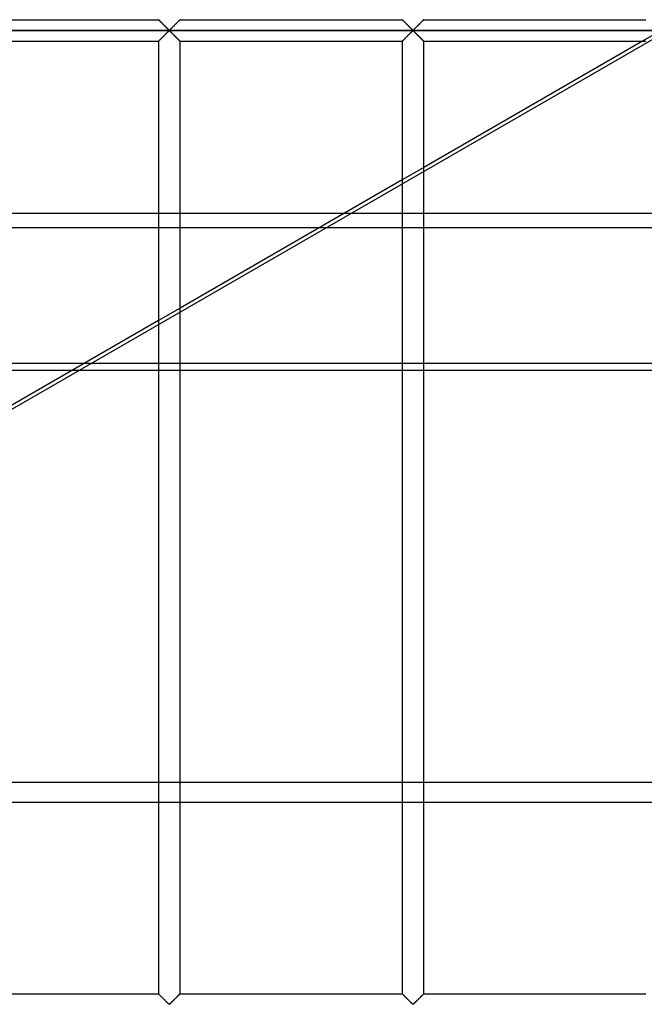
# Model space of a CAD drawing. Header units: millimetres. Extents: x -690 to 690, y -690 to 690.
# Tile 11 of 62: x -545 to -400, y -340 to -111. Entities that reach past the tile are written whole.
import ezdxf

# ---------------------------------------------------------------- set-up
doc = ezdxf.new("R2010")
doc.units = ezdxf.units.MM
doc.layers.add('MAIN-1', color=7, linetype='Continuous')
doc.layers.add('MAIN-2', color=7, linetype='Continuous')

msp = doc.modelspace()

# ---------------------------------------------------------------- linework, layer by layer
at = {"layer": 'MAIN-1'}
for p, q in [((-564.17, -110.83), (-512.5, -110.83)), ((-512.5, -110.84), (-512.5, -110.83)), ((-512.49, -110.84), (-512.5, -110.84)), ((-512.48, -110.85), (-512.49, -110.84)), ((-512.46, -110.87), (-512.48, -110.85)), ((-512.44, -110.89), (-512.46, -110.87)), ((-512.42, -110.91), (-512.44, -110.89)), ((-512.39, -110.94), (-512.42, -110.91)), ((-512.36, -110.98), (-512.39, -110.94)), ((-512.32, -111.01), (-512.36, -110.98)), ((-512.28, -111.05), (-512.32, -111.01)), ((-512.24, -111.1), (-512.28, -111.05)), ((-512.19, -111.14), (-512.24, -111.1)), ((-512.14, -111.19), (-512.19, -111.14)), ((-512.09, -111.25), (-512.14, -111.19)), ((-512.03, -111.3), (-512.09, -111.25)), ((-511.97, -111.36), (-512.03, -111.3)), ((-511.92, -111.42), (-511.97, -111.36)), ((-511.86, -111.48), (-511.92, -111.42)), ((-511.8, -111.54), (-511.86, -111.48)), ((-511.73, -111.6), (-511.8, -111.54)), ((-511.67, -111.66), (-511.73, -111.6)), ((-511.61, -111.73), (-511.67, -111.66)), ((-511.54, -111.79), (-511.61, -111.73)), ((-511.47, -111.86), (-511.54, -111.79)), ((-511.41, -111.92), (-511.47, -111.86)), ((-511.34, -111.99), (-511.41, -111.92)), ((-511.27, -112.06), (-511.34, -111.99)), ((-511.2, -112.13), (-511.27, -112.06)), ((-511.13, -112.2), (-511.2, -112.13)), ((-511.06, -112.27), (-511.13, -112.2)), ((-508.91, -112.24), (-509.03, -112.36)), ((-508.79, -112.12), (-508.91, -112.24)), ((-508.67, -112), (-508.79, -112.12)), ((-508.55, -111.88), (-508.67, -112)), ((-508.43, -111.77), (-508.55, -111.88)), ((-508.32, -111.65), (-508.43, -111.77)), ((-508.21, -111.55), (-508.32, -111.65)), ((-508.11, -111.44), (-508.21, -111.55)), ((-508.01, -111.34), (-508.11, -111.44)), ((-507.91, -111.24), (-508.01, -111.34)), ((-507.82, -111.15), (-507.91, -111.24)), ((-507.74, -111.07), (-507.82, -111.15)), ((-507.67, -111), (-507.74, -111.07)), ((-507.61, -110.94), (-507.67, -111)), ((-507.56, -110.89), (-507.61, -110.94)), ((-507.53, -110.86), (-507.56, -110.89)), ((-507.51, -110.84), (-507.53, -110.86)), ((-507.5, -110.83), (-507.51, -110.84)), ((-507.5, -110.83), (-455.83, -110.83)), ((-455.83, -110.84), (-455.83, -110.83)), ((-455.82, -110.84), (-455.83, -110.84)), ((-455.81, -110.85), (-455.82, -110.84)), ((-455.8, -110.87), (-455.81, -110.85)), ((-455.78, -110.89), (-455.8, -110.87)), ((-455.75, -110.91), (-455.78, -110.89)), ((-455.72, -110.94), (-455.75, -110.91)), ((-455.69, -110.98), (-455.72, -110.94)), ((-455.65, -111.01), (-455.69, -110.98)), ((-455.61, -111.05), (-455.65, -111.01)), ((-455.57, -111.1), (-455.61, -111.05)), ((-455.52, -111.14), (-455.57, -111.1)), ((-455.47, -111.19), (-455.52, -111.14)), ((-455.42, -111.25), (-455.47, -111.19)), ((-455.36, -111.3), (-455.42, -111.25)), ((-455.31, -111.36), (-455.36, -111.3)), ((-455.25, -111.42), (-455.31, -111.36)), ((-455.19, -111.48), (-455.25, -111.42)), ((-455.13, -111.54), (-455.19, -111.48)), ((-455.07, -111.6), (-455.13, -111.54)), ((-455, -111.66), (-455.07, -111.6)), ((-454.94, -111.73), (-455, -111.66)), ((-454.87, -111.79), (-454.94, -111.73)), ((-454.81, -111.86), (-454.87, -111.79)), ((-454.74, -111.92), (-454.81, -111.86)), ((-454.67, -111.99), (-454.74, -111.92)), ((-454.6, -112.06), (-454.67, -111.99)), ((-454.53, -112.13), (-454.6, -112.06)), ((-454.47, -112.2), (-454.53, -112.13)), ((-454.4, -112.27), (-454.47, -112.2)), ((-452.24, -112.24), (-452.36, -112.36)), ((-452.12, -112.12), (-452.24, -112.24)), ((-452, -112), (-452.12, -112.12)), ((-451.88, -111.88), (-452, -112)), ((-451.77, -111.77), (-451.88, -111.88)), ((-451.66, -111.65), (-451.77, -111.77)), ((-451.55, -111.55), (-451.66, -111.65)), ((-451.44, -111.44), (-451.55, -111.55)), ((-451.34, -111.34), (-451.44, -111.44)), ((-451.24, -111.24), (-451.34, -111.34)), ((-451.15, -111.15), (-451.24, -111.24)), ((-451.07, -111.07), (-451.15, -111.15)), ((-451, -111), (-451.07, -111.07)), ((-450.94, -110.94), (-451, -111)), ((-450.9, -110.89), (-450.94, -110.94)), ((-450.86, -110.86), (-450.9, -110.89)), ((-450.84, -110.84), (-450.86, -110.86)), ((-450.83, -110.83), (-450.84, -110.84)), ((-450.83, -110.83), (-399.17, -110.83)), ((680, -113.33), (-680, -113.33)), ((-511.33, -114.67), (-511.21, -114.55)), ((-511.21, -114.55), (-511.09, -114.43)), ((-511.09, -114.43), (-510.97, -114.31)), ((-510.99, -112.34), (-511.06, -112.27)), ((-510.93, -112.4), (-510.99, -112.34)), ((-510.97, -114.31), (-510.85, -114.19)), ((-510.86, -112.47), (-510.93, -112.4)), ((-510.79, -112.54), (-510.86, -112.47)), ((-510.85, -114.19), (-510.74, -114.07)), ((-510.73, -112.6), (-510.79, -112.54)), ((-510.74, -114.07), (-510.62, -113.96)), ((-510.66, -112.67), (-510.73, -112.6)), ((-510.59, -112.74), (-510.66, -112.67)), ((-510.62, -113.96), (-510.51, -113.85)), ((-510.53, -112.8), (-510.59, -112.74)), ((-510.47, -112.86), (-510.53, -112.8)), ((-510.51, -113.85), (-510.4, -113.74)), ((-510.41, -112.92), (-510.47, -112.86)), ((-510.35, -112.98), (-510.41, -112.92)), ((-510.4, -113.74), (-510.3, -113.64)), ((-510.29, -113.03), (-510.35, -112.98)), ((-510.3, -113.64), (-510.21, -113.55)), ((-510.23, -113.09), (-510.29, -113.03)), ((-510.18, -113.14), (-510.23, -113.09)), ((-510.21, -113.55), (-510.11, -113.47)), ((-510.13, -113.19), (-510.18, -113.14)), ((-510.07, -113.23), (-510.13, -113.19)), ((-510.11, -113.47), (-510, -113.4)), ((-510, -113.26), (-510.07, -113.23)), ((-509.89, -113.2), (-510, -113.26)), ((-510, -113.4), (-509.93, -113.44)), ((-509.93, -113.44), (-509.87, -113.48)), ((-509.79, -113.11), (-509.89, -113.2)), ((-509.87, -113.48), (-509.82, -113.53)), ((-509.82, -113.53), (-509.77, -113.58)), ((-509.7, -113.02), (-509.79, -113.11)), ((-509.77, -113.58), (-509.71, -113.63)), ((-509.71, -113.63), (-509.65, -113.69)), ((-509.6, -112.92), (-509.7, -113.02)), ((-509.65, -113.69), (-509.59, -113.75)), ((-509.49, -112.82), (-509.6, -112.92)), ((-509.59, -113.75), (-509.53, -113.81)), ((-509.53, -113.81), (-509.47, -113.87)), ((-509.38, -112.71), (-509.49, -112.82)), ((-509.47, -113.87), (-509.41, -113.93)), ((-509.41, -113.93), (-509.34, -114)), ((-509.26, -112.59), (-509.38, -112.71)), ((-509.34, -114), (-509.27, -114.06)), ((-509.27, -114.06), (-509.21, -114.13)), ((-509.15, -112.48), (-509.26, -112.59)), ((-509.21, -114.13), (-509.14, -114.19)), ((-509.03, -112.36), (-509.15, -112.48)), ((-509.14, -114.19), (-509.07, -114.26)), ((-509.07, -114.26), (-509.01, -114.33)), ((-509.01, -114.33), (-508.94, -114.4)), ((-508.94, -114.4), (-508.87, -114.47)), ((-508.87, -114.47), (-508.8, -114.54)), ((-508.8, -114.54), (-508.73, -114.61)), ((-454.66, -114.67), (-454.54, -114.55)), ((-454.54, -114.55), (-454.42, -114.43)), ((-454.42, -114.43), (-454.3, -114.31)), ((-454.33, -112.34), (-454.4, -112.27)), ((-454.26, -112.4), (-454.33, -112.34)), ((-454.3, -114.31), (-454.19, -114.19)), ((-454.19, -112.47), (-454.26, -112.4)), ((-454.12, -112.54), (-454.19, -112.47)), ((-454.19, -114.19), (-454.07, -114.07)), ((-454.06, -112.6), (-454.12, -112.54)), ((-454.07, -114.07), (-453.96, -113.96)), ((-453.99, -112.67), (-454.06, -112.6)), ((-453.93, -112.74), (-453.99, -112.67)), ((-453.96, -113.96), (-453.84, -113.85)), ((-453.86, -112.8), (-453.93, -112.74)), ((-453.8, -112.86), (-453.86, -112.8)), ((-453.84, -113.85), (-453.74, -113.74)), ((-453.74, -112.92), (-453.8, -112.86)), ((-453.68, -112.98), (-453.74, -112.92)), ((-453.74, -113.74), (-453.64, -113.64)), ((-453.62, -113.03), (-453.68, -112.98)), ((-453.64, -113.64), (-453.54, -113.55)), ((-453.57, -113.09), (-453.62, -113.03)), ((-453.51, -113.14), (-453.57, -113.09)), ((-453.54, -113.55), (-453.45, -113.47)), ((-453.46, -113.19), (-453.51, -113.14)), ((-453.41, -113.23), (-453.46, -113.19)), ((-453.45, -113.47), (-453.33, -113.4)), ((-453.33, -113.26), (-453.41, -113.23)), ((-453.22, -113.2), (-453.33, -113.26)), ((-453.33, -113.4), (-453.26, -113.44)), ((-453.26, -113.44), (-453.21, -113.48)), ((-453.13, -113.11), (-453.22, -113.2)), ((-453.21, -113.48), (-453.15, -113.53)), ((-453.15, -113.53), (-453.1, -113.58)), ((-453.03, -113.02), (-453.13, -113.11)), ((-453.1, -113.58), (-453.04, -113.63)), ((-453.04, -113.63), (-452.99, -113.69)), ((-452.93, -112.92), (-453.03, -113.02)), ((-452.99, -113.69), (-452.93, -113.75)), ((-452.82, -112.82), (-452.93, -112.92)), ((-452.93, -113.75), (-452.87, -113.81)), ((-452.87, -113.81), (-452.8, -113.87)), ((-452.71, -112.71), (-452.82, -112.82)), ((-452.8, -113.87), (-452.74, -113.93)), ((-452.74, -113.93), (-452.67, -114)), ((-452.6, -112.59), (-452.71, -112.71)), ((-452.67, -114), (-452.61, -114.06)), ((-452.61, -114.06), (-452.54, -114.13)), ((-452.48, -112.48), (-452.6, -112.59)), ((-452.54, -114.13), (-452.47, -114.19)), ((-452.36, -112.36), (-452.48, -112.48)), ((-452.47, -114.19), (-452.41, -114.26)), ((-452.41, -114.26), (-452.34, -114.33)), ((-452.34, -114.33), (-452.27, -114.4)), ((-452.27, -114.4), (-452.2, -114.47)), ((-452.2, -114.47), (-452.13, -114.54)), ((-452.13, -114.54), (-452.06, -114.61)), ((-564.17, -115.83), (-512.5, -115.83)), ((-512.5, -115.83), (-512.5, -337.5)), ((-512.5, -115.83), (-512.49, -115.83)), ((-512.49, -115.83), (-512.47, -115.81)), ((-512.47, -115.81), (-512.44, -115.77)), ((-512.44, -115.77), (-512.39, -115.72)), ((-512.39, -115.72), (-512.33, -115.67)), ((-512.33, -115.67), (-512.26, -115.59)), ((-512.26, -115.59), (-512.18, -115.51)), ((-512.18, -115.51), (-512.09, -115.42)), ((-512.09, -115.42), (-511.99, -115.33)), ((-511.99, -115.33), (-511.89, -115.23)), ((-511.89, -115.23), (-511.79, -115.12)), ((-511.79, -115.12), (-511.68, -115.01)), ((-511.68, -115.01), (-511.57, -114.9)), ((-511.57, -114.9), (-511.45, -114.78)), ((-511.45, -114.78), (-511.33, -114.67)), ((-508.73, -114.61), (-508.66, -114.67)), ((-508.66, -114.67), (-508.59, -114.74)), ((-508.59, -114.74), (-508.53, -114.81)), ((-508.53, -114.81), (-508.46, -114.88)), ((-508.46, -114.88), (-508.39, -114.94)), ((-508.39, -114.94), (-508.33, -115.01)), ((-508.33, -115.01), (-508.27, -115.07)), ((-508.27, -115.07), (-508.2, -115.13)), ((-508.2, -115.13), (-508.14, -115.19)), ((-508.14, -115.19), (-508.08, -115.25)), ((-508.08, -115.25), (-508.03, -115.31)), ((-508.03, -115.31), (-507.97, -115.37)), ((-507.97, -115.37), (-507.91, -115.42)), ((-507.91, -115.42), (-507.86, -115.47)), ((-507.86, -115.47), (-507.81, -115.52)), ((-507.81, -115.52), (-507.76, -115.57)), ((-507.76, -115.57), (-507.72, -115.61)), ((-507.72, -115.61), (-507.68, -115.65)), ((-507.68, -115.65), (-507.64, -115.69)), ((-507.64, -115.69), (-507.61, -115.72)), ((-507.61, -115.72), (-507.58, -115.75)), ((-507.58, -115.75), (-507.56, -115.78)), ((-507.56, -115.78), (-507.54, -115.8)), ((-507.54, -115.8), (-507.52, -115.81)), ((-507.52, -115.81), (-507.51, -115.82)), ((-507.51, -115.82), (-507.5, -115.83)), ((-507.5, -337.5), (-507.5, -115.83)), ((-507.5, -115.83), (-507.5, -115.83)), ((-507.5, -115.83), (-455.83, -115.83)), ((-455.83, -115.83), (-455.8, -115.81)), ((-455.83, -115.83), (-455.83, -337.5)), ((-455.83, -115.83), (-455.83, -115.83)), ((-455.8, -115.81), (-455.77, -115.77)), ((-455.77, -115.77), (-455.72, -115.72)), ((-455.72, -115.72), (-455.66, -115.67)), ((-455.66, -115.67), (-455.59, -115.59)), ((-455.59, -115.59), (-455.51, -115.51)), ((-455.51, -115.51), (-455.42, -115.42)), ((-455.42, -115.42), (-455.33, -115.33)), ((-455.33, -115.33), (-455.23, -115.23)), ((-455.23, -115.23), (-455.12, -115.12)), ((-455.12, -115.12), (-455.01, -115.01)), ((-455.01, -115.01), (-454.9, -114.9)), ((-454.9, -114.9), (-454.78, -114.78)), ((-454.78, -114.78), (-454.66, -114.67)), ((-452.06, -114.61), (-451.99, -114.67)), ((-451.99, -114.67), (-451.93, -114.74)), ((-451.93, -114.74), (-451.86, -114.81)), ((-451.86, -114.81), (-451.79, -114.88)), ((-451.79, -114.88), (-451.73, -114.94)), ((-451.73, -114.94), (-451.66, -115.01)), ((-451.66, -115.01), (-451.6, -115.07)), ((-451.6, -115.07), (-451.54, -115.13)), ((-451.54, -115.13), (-451.48, -115.19)), ((-451.48, -115.19), (-451.42, -115.25)), ((-451.42, -115.25), (-451.36, -115.31)), ((-451.36, -115.31), (-451.3, -115.37)), ((-451.3, -115.37), (-451.25, -115.42)), ((-451.25, -115.42), (-451.19, -115.47)), ((-451.19, -115.47), (-451.14, -115.52)), ((-451.14, -115.52), (-451.1, -115.57)), ((-451.1, -115.57), (-451.05, -115.61)), ((-451.05, -115.61), (-451.01, -115.65)), ((-451.01, -115.65), (-450.98, -115.69)), ((-450.98, -115.69), (-450.94, -115.72)), ((-450.94, -115.72), (-450.92, -115.75)), ((-450.92, -115.75), (-450.89, -115.78)), ((-450.89, -115.78), (-450.87, -115.8)), ((-450.87, -115.8), (-450.85, -115.81)), ((-450.85, -115.81), (-450.84, -115.82)), ((-450.84, -115.82), (-450.84, -115.83)), ((-450.84, -115.83), (-450.83, -115.83)), ((-450.83, -337.5), (-450.83, -115.83)), ((-399.94, -115.83), (-450.83, -145.22)), ((-450.83, -115.83), (-399.17, -115.83)), ((-455.83, -148.1), (-507.5, -177.94)), ((-564.17, -159.16), (-512.5, -159.16)), ((-507.5, -159.16), (-474.97, -159.16)), ((-512.5, -180.82), (-564.17, -210.65)), ((-529.81, -190.81), (-564.17, -190.81)), ((-564.17, -192.36), (-532.48, -192.36)), ((-564.17, -337.5), (-512.5, -337.5)), ((-512.49, -337.51), (-512.5, -337.5)), ((-512.5, -337.5), (-512.5, -337.5)), ((-512.48, -337.52), (-512.49, -337.51)), ((-512.46, -337.54), (-512.48, -337.52)), ((-512.44, -337.56), (-512.46, -337.54)), ((-512.42, -337.58), (-512.44, -337.56)), ((-512.39, -337.61), (-512.42, -337.58)), ((-512.36, -337.64), (-512.39, -337.61)), ((-512.32, -337.68), (-512.36, -337.64)), ((-512.28, -337.72), (-512.32, -337.68)), ((-512.24, -337.76), (-512.28, -337.72)), ((-512.19, -337.81), (-512.24, -337.76)), ((-512.14, -337.86), (-512.19, -337.81)), ((-512.09, -337.91), (-512.14, -337.86)), ((-512.03, -337.97), (-512.09, -337.91)), ((-511.97, -338.02), (-512.03, -337.97)), ((-511.92, -338.08), (-511.97, -338.02)), ((-511.86, -338.14), (-511.92, -338.08)), ((-511.8, -338.2), (-511.86, -338.14)), ((-511.73, -338.26), (-511.8, -338.2)), ((-511.67, -338.33), (-511.73, -338.26)), ((-511.61, -338.39), (-511.67, -338.33)), ((-511.54, -338.46), (-511.61, -338.39)), ((-511.47, -338.52), (-511.54, -338.46)), ((-511.41, -338.59), (-511.47, -338.52)), ((-511.34, -338.66), (-511.41, -338.59)), ((-511.27, -338.73), (-511.34, -338.66)), ((-511.2, -338.8), (-511.27, -338.73)), ((-511.13, -338.87), (-511.2, -338.8)), ((-511.06, -338.93), (-511.13, -338.87)), ((-510.99, -339), (-511.06, -338.93)), ((-510.93, -339.07), (-510.99, -339)), ((-509.03, -339.03), (-509.15, -339.14)), ((-508.91, -338.91), (-509.03, -339.03)), ((-508.79, -338.79), (-508.91, -338.91)), ((-508.67, -338.67), (-508.79, -338.79)), ((-508.55, -338.55), (-508.67, -338.67)), ((-508.43, -338.43), (-508.55, -338.55)), ((-508.32, -338.32), (-508.43, -338.43)), ((-508.21, -338.21), (-508.32, -338.32)), ((-508.11, -338.11), (-508.21, -338.21)), ((-508.01, -338), (-508.11, -338.11)), ((-507.91, -337.91), (-508.01, -338)), ((-507.82, -337.82), (-507.91, -337.91)), ((-507.74, -337.74), (-507.82, -337.82)), ((-507.67, -337.67), (-507.74, -337.74)), ((-507.61, -337.61), (-507.67, -337.67)), ((-507.56, -337.56), (-507.61, -337.61)), ((-507.53, -337.53), (-507.56, -337.56)), ((-507.51, -337.51), (-507.53, -337.53)), ((-507.5, -337.5), (-507.51, -337.51)), ((-507.5, -337.5), (-455.83, -337.5)), ((-455.82, -337.51), (-455.83, -337.5)), ((-455.83, -337.5), (-455.83, -337.5)), ((-455.81, -337.52), (-455.82, -337.51)), ((-455.8, -337.54), (-455.81, -337.52)), ((-455.78, -337.56), (-455.8, -337.54)), ((-455.75, -337.58), (-455.78, -337.56)), ((-455.72, -337.61), (-455.75, -337.58)), ((-455.69, -337.64), (-455.72, -337.61)), ((-455.65, -337.68), (-455.69, -337.64)), ((-455.61, -337.72), (-455.65, -337.68)), ((-455.57, -337.76), (-455.61, -337.72)), ((-455.52, -337.81), (-455.57, -337.76)), ((-455.47, -337.86), (-455.52, -337.81)), ((-455.42, -337.91), (-455.47, -337.86)), ((-455.36, -337.97), (-455.42, -337.91)), ((-455.31, -338.02), (-455.36, -337.97)), ((-455.25, -338.08), (-455.31, -338.02)), ((-455.19, -338.14), (-455.25, -338.08)), ((-455.13, -338.2), (-455.19, -338.14)), ((-455.07, -338.26), (-455.13, -338.2)), ((-455, -338.33), (-455.07, -338.26)), ((-454.94, -338.39), (-455, -338.33)), ((-454.87, -338.46), (-454.94, -338.39)), ((-454.81, -338.52), (-454.87, -338.46)), ((-454.74, -338.59), (-454.81, -338.52)), ((-454.67, -338.66), (-454.74, -338.59)), ((-454.6, -338.73), (-454.67, -338.66)), ((-454.53, -338.8), (-454.6, -338.73)), ((-454.47, -338.87), (-454.53, -338.8)), ((-454.4, -338.93), (-454.47, -338.87)), ((-454.33, -339), (-454.4, -338.93)), ((-454.26, -339.07), (-454.33, -339)), ((-452.36, -339.03), (-452.48, -339.14)), ((-452.24, -338.91), (-452.36, -339.03)), ((-452.12, -338.79), (-452.24, -338.91)), ((-452, -338.67), (-452.12, -338.79)), ((-451.88, -338.55), (-452, -338.67)), ((-451.77, -338.43), (-451.88, -338.55)), ((-451.66, -338.32), (-451.77, -338.43)), ((-451.55, -338.21), (-451.66, -338.32)), ((-451.44, -338.11), (-451.55, -338.21)), ((-451.34, -338), (-451.44, -338.11)), ((-451.24, -337.91), (-451.34, -338)), ((-451.15, -337.82), (-451.24, -337.91)), ((-451.07, -337.74), (-451.15, -337.82)), ((-451, -337.67), (-451.07, -337.74)), ((-450.94, -337.61), (-451, -337.67)), ((-450.9, -337.56), (-450.94, -337.61)), ((-450.86, -337.53), (-450.9, -337.56)), ((-450.84, -337.51), (-450.86, -337.53)), ((-450.83, -337.5), (-450.84, -337.51)), ((-450.83, -337.5), (-399.17, -337.5)), ((-510.86, -339.14), (-510.93, -339.07)), ((-510.79, -339.21), (-510.86, -339.14)), ((-510.73, -339.27), (-510.79, -339.21)), ((-510.66, -339.34), (-510.73, -339.27)), ((-510.59, -339.4), (-510.66, -339.34)), ((-510.53, -339.47), (-510.59, -339.4)), ((-510.47, -339.53), (-510.53, -339.47)), ((-510.41, -339.59), (-510.47, -339.53)), ((-510.35, -339.64), (-510.41, -339.59)), ((-510.29, -339.7), (-510.35, -339.64)), ((-510.23, -339.75), (-510.29, -339.7)), ((-510.18, -339.81), (-510.23, -339.75)), ((-510.13, -339.85), (-510.18, -339.81)), ((-510.07, -339.9), (-510.13, -339.85)), ((-510, -339.93), (-510.07, -339.9)), ((-509.89, -339.87), (-510, -339.93)), ((-509.79, -339.78), (-509.89, -339.87)), ((-509.7, -339.69), (-509.79, -339.78)), ((-509.6, -339.59), (-509.7, -339.69)), ((-509.49, -339.48), (-509.6, -339.59)), ((-509.38, -339.37), (-509.49, -339.48)), ((-509.26, -339.26), (-509.38, -339.37)), ((-509.15, -339.14), (-509.26, -339.26)), ((-454.19, -339.14), (-454.26, -339.07)), ((-454.12, -339.21), (-454.19, -339.14)), ((-454.06, -339.27), (-454.12, -339.21)), ((-453.99, -339.34), (-454.06, -339.27)), ((-453.93, -339.4), (-453.99, -339.34)), ((-453.86, -339.47), (-453.93, -339.4)), ((-453.8, -339.53), (-453.86, -339.47)), ((-453.74, -339.59), (-453.8, -339.53)), ((-453.68, -339.64), (-453.74, -339.59)), ((-453.62, -339.7), (-453.68, -339.64)), ((-453.57, -339.75), (-453.62, -339.7)), ((-453.51, -339.81), (-453.57, -339.75)), ((-453.46, -339.85), (-453.51, -339.81)), ((-453.41, -339.9), (-453.46, -339.85)), ((-453.33, -339.93), (-453.41, -339.9)), ((-453.22, -339.87), (-453.33, -339.93)), ((-453.13, -339.78), (-453.22, -339.87)), ((-453.03, -339.69), (-453.13, -339.78)), ((-452.93, -339.59), (-453.03, -339.69)), ((-452.82, -339.48), (-452.93, -339.59)), ((-452.71, -339.37), (-452.82, -339.48)), ((-452.6, -339.26), (-452.71, -339.37)), ((-452.48, -339.14), (-452.6, -339.26))]:
    msp.add_line(p, q, dxfattribs=at)
at = {"layer": 'MAIN-2'}
for p, q in [((-618.73, -243.06), (-165.49, 18.62)), ((-512.5, -110.83), (-512.49, -110.84)), ((-512.49, -110.84), (-512.48, -110.85)), ((-512.48, -110.85), (-512.46, -110.87)), ((-512.46, -110.87), (-512.43, -110.9)), ((-512.43, -110.9), (-512.39, -110.94)), ((-512.39, -110.94), (-512.34, -110.99)), ((-512.34, -110.99), (-512.29, -111.05)), ((-512.29, -111.05), (-512.23, -111.11)), ((-512.23, -111.11), (-512.16, -111.17)), ((-512.16, -111.17), (-512.08, -111.25)), ((-512.08, -111.25), (-512.01, -111.32)), ((-512.01, -111.32), (-511.93, -111.41)), ((-511.93, -111.41), (-511.84, -111.49)), ((-511.84, -111.49), (-511.76, -111.58)), ((-511.76, -111.58), (-511.67, -111.66)), ((-511.67, -111.66), (-511.58, -111.75)), ((-511.58, -111.75), (-511.48, -111.85)), ((-511.48, -111.85), (-511.39, -111.94)), ((-511.39, -111.94), (-511.29, -112.04)), ((-511.29, -112.04), (-511.2, -112.13)), ((-511.2, -112.13), (-511.1, -112.23)), ((-511.1, -112.23), (-511, -112.33)), ((-509, -112.33), (-508.9, -112.23)), ((-508.9, -112.23), (-508.8, -112.13)), ((-508.8, -112.13), (-508.71, -112.04)), ((-508.71, -112.04), (-508.61, -111.94)), ((-508.61, -111.94), (-508.52, -111.85)), ((-508.52, -111.85), (-508.42, -111.75)), ((-508.42, -111.75), (-508.33, -111.66)), ((-508.33, -111.66), (-508.24, -111.58)), ((-508.24, -111.58), (-508.16, -111.49)), ((-508.16, -111.49), (-508.07, -111.41)), ((-508.07, -111.41), (-507.99, -111.32)), ((-507.99, -111.32), (-507.92, -111.25)), ((-507.92, -111.25), (-507.84, -111.17)), ((-507.84, -111.17), (-507.77, -111.11)), ((-507.77, -111.11), (-507.71, -111.05)), ((-507.71, -111.05), (-507.66, -110.99)), ((-507.66, -110.99), (-507.61, -110.94)), ((-507.61, -110.94), (-507.57, -110.9)), ((-507.57, -110.9), (-507.54, -110.87)), ((-507.54, -110.87), (-507.52, -110.85)), ((-507.52, -110.85), (-507.51, -110.84)), ((-507.51, -110.84), (-507.5, -110.83)), ((-455.83, -110.83), (-455.83, -110.84)), ((-455.83, -110.84), (-455.81, -110.85)), ((-455.81, -110.85), (-455.79, -110.87)), ((-455.79, -110.87), (-455.76, -110.9)), ((-455.76, -110.9), (-455.72, -110.94)), ((-455.72, -110.94), (-455.67, -110.99)), ((-455.67, -110.99), (-455.62, -111.05)), ((-455.62, -111.05), (-455.56, -111.11)), ((-455.56, -111.11), (-455.49, -111.17)), ((-455.49, -111.17), (-455.42, -111.25)), ((-455.42, -111.25), (-455.34, -111.32)), ((-455.34, -111.32), (-455.26, -111.41)), ((-455.26, -111.41), (-455.18, -111.49)), ((-455.18, -111.49), (-455.09, -111.58)), ((-455.09, -111.58), (-455, -111.66)), ((-455, -111.66), (-454.91, -111.75)), ((-454.91, -111.75), (-454.82, -111.85)), ((-454.82, -111.85), (-454.72, -111.94)), ((-454.72, -111.94), (-454.63, -112.04)), ((-454.63, -112.04), (-454.53, -112.13)), ((-454.53, -112.13), (-454.43, -112.23)), ((-454.43, -112.23), (-454.34, -112.33)), ((-452.33, -112.33), (-452.23, -112.23)), ((-452.23, -112.23), (-452.14, -112.13)), ((-452.14, -112.13), (-452.04, -112.04)), ((-452.04, -112.04), (-451.94, -111.94)), ((-451.94, -111.94), (-451.85, -111.85)), ((-451.85, -111.85), (-451.76, -111.75)), ((-451.76, -111.75), (-451.67, -111.66)), ((-451.67, -111.66), (-451.58, -111.58)), ((-451.58, -111.58), (-451.49, -111.49)), ((-451.49, -111.49), (-451.41, -111.41)), ((-451.41, -111.41), (-451.33, -111.32)), ((-451.33, -111.32), (-451.25, -111.25)), ((-451.25, -111.25), (-451.18, -111.17)), ((-451.18, -111.17), (-451.11, -111.11)), ((-451.11, -111.11), (-451.05, -111.05)), ((-451.05, -111.05), (-450.99, -110.99)), ((-450.99, -110.99), (-450.94, -110.94)), ((-450.94, -110.94), (-450.91, -110.9)), ((-450.91, -110.9), (-450.87, -110.87)), ((-450.87, -110.87), (-450.85, -110.85)), ((-450.85, -110.85), (-450.84, -110.84)), ((-450.84, -110.84), (-450.83, -110.83)), ((-391.28, -110.83), (-399.94, -115.83)), ((-677.5, -113.33), (677.5, -113.33)), ((-511.2, -114.53), (-511.29, -114.63)), ((-511.1, -114.44), (-511.2, -114.53)), ((-511, -114.34), (-511.1, -114.44)), ((-511, -112.33), (-510.91, -112.42)), ((-510.91, -114.24), (-511, -114.34)), ((-510.91, -112.42), (-510.81, -112.52)), ((-510.81, -114.15), (-510.91, -114.24)), ((-510.81, -112.52), (-510.72, -112.61)), ((-510.72, -114.06), (-510.81, -114.15)), ((-510.72, -112.61), (-510.63, -112.7)), ((-510.63, -113.97), (-510.72, -114.06)), ((-510.63, -112.7), (-510.54, -112.79)), ((-510.54, -113.88), (-510.63, -113.97)), ((-510.54, -112.79), (-510.45, -112.88)), ((-510.45, -113.79), (-510.54, -113.88)), ((-510.45, -112.88), (-510.37, -112.96)), ((-510.37, -113.71), (-510.45, -113.79)), ((-510.37, -112.96), (-510.29, -113.04)), ((-510.29, -113.63), (-510.37, -113.71)), ((-510.29, -113.04), (-510.21, -113.11)), ((-510.21, -113.55), (-510.29, -113.63)), ((-510.21, -113.11), (-510.13, -113.18)), ((-510.13, -113.48), (-510.21, -113.55)), ((-510.13, -113.18), (-510.06, -113.24)), ((-510.06, -113.42), (-510.13, -113.48)), ((-510.06, -113.24), (-509.94, -113.24)), ((-509.94, -113.42), (-510.06, -113.42)), ((-509.94, -113.24), (-509.87, -113.18)), ((-509.87, -113.48), (-509.94, -113.42)), ((-509.87, -113.18), (-509.79, -113.11)), ((-509.79, -113.55), (-509.87, -113.48)), ((-509.79, -113.11), (-509.71, -113.04)), ((-509.71, -113.63), (-509.79, -113.55)), ((-509.71, -113.04), (-509.63, -112.96)), ((-509.63, -113.71), (-509.71, -113.63)), ((-509.63, -112.96), (-509.55, -112.88)), ((-509.55, -113.79), (-509.63, -113.71)), ((-509.55, -112.88), (-509.46, -112.79)), ((-509.46, -113.88), (-509.55, -113.79)), ((-509.46, -112.79), (-509.37, -112.7)), ((-509.37, -113.97), (-509.46, -113.88)), ((-509.37, -112.7), (-509.28, -112.61)), ((-509.28, -114.06), (-509.37, -113.97)), ((-509.28, -112.61), (-509.19, -112.52)), ((-509.19, -114.15), (-509.28, -114.06)), ((-509.19, -112.52), (-509.09, -112.42)), ((-509.09, -114.24), (-509.19, -114.15)), ((-509.09, -112.42), (-509, -112.33)), ((-509, -114.34), (-509.09, -114.24)), ((-508.9, -114.44), (-509, -114.34)), ((-508.8, -114.53), (-508.9, -114.44)), ((-508.71, -114.63), (-508.8, -114.53)), ((-454.53, -114.53), (-454.63, -114.63)), ((-454.43, -114.44), (-454.53, -114.53)), ((-454.34, -114.34), (-454.43, -114.44)), ((-454.34, -112.33), (-454.24, -112.42)), ((-454.24, -114.24), (-454.34, -114.34)), ((-454.24, -112.42), (-454.15, -112.52)), ((-454.15, -114.15), (-454.24, -114.24)), ((-454.15, -112.52), (-454.05, -112.61)), ((-454.05, -114.06), (-454.15, -114.15)), ((-454.05, -112.61), (-453.96, -112.7)), ((-453.96, -113.97), (-454.05, -114.06)), ((-453.96, -112.7), (-453.87, -112.79)), ((-453.87, -113.88), (-453.96, -113.97)), ((-453.87, -112.79), (-453.78, -112.88)), ((-453.78, -113.79), (-453.87, -113.88)), ((-453.78, -112.88), (-453.7, -112.96)), ((-453.7, -113.71), (-453.78, -113.79)), ((-453.7, -112.96), (-453.62, -113.04)), ((-453.62, -113.63), (-453.7, -113.71)), ((-453.62, -113.04), (-453.54, -113.11)), ((-453.54, -113.55), (-453.62, -113.63)), ((-453.54, -113.11), (-453.47, -113.18)), ((-453.47, -113.48), (-453.54, -113.55)), ((-453.47, -113.18), (-453.39, -113.24)), ((-453.39, -113.42), (-453.47, -113.48)), ((-453.39, -113.24), (-453.28, -113.24)), ((-453.28, -113.42), (-453.39, -113.42)), ((-453.28, -113.24), (-453.2, -113.18)), ((-453.2, -113.48), (-453.28, -113.42)), ((-453.2, -113.18), (-453.13, -113.11)), ((-453.13, -113.55), (-453.2, -113.48)), ((-453.13, -113.11), (-453.05, -113.04)), ((-453.05, -113.63), (-453.13, -113.55)), ((-453.05, -113.04), (-452.97, -112.96)), ((-452.97, -113.71), (-453.05, -113.63)), ((-452.97, -112.96), (-452.88, -112.88)), ((-452.88, -113.79), (-452.97, -113.71)), ((-452.88, -112.88), (-452.8, -112.79)), ((-452.8, -113.88), (-452.88, -113.79)), ((-452.8, -112.79), (-452.71, -112.7)), ((-452.71, -113.97), (-452.8, -113.88)), ((-452.71, -112.7), (-452.61, -112.61)), ((-452.61, -114.06), (-452.71, -113.97)), ((-452.61, -112.61), (-452.52, -112.52)), ((-452.52, -114.15), (-452.61, -114.06)), ((-452.52, -112.52), (-452.43, -112.42)), ((-452.43, -114.24), (-452.52, -114.15)), ((-452.43, -112.42), (-452.33, -112.33)), ((-452.33, -114.34), (-452.43, -114.24)), ((-452.23, -114.44), (-452.33, -114.34)), ((-452.14, -114.53), (-452.23, -114.44)), ((-452.04, -114.63), (-452.14, -114.53)), ((-512.49, -115.83), (-512.5, -115.83)), ((-512.48, -115.82), (-512.49, -115.83)), ((-512.46, -115.79), (-512.48, -115.82)), ((-512.43, -115.76), (-512.46, -115.79)), ((-512.39, -115.72), (-512.43, -115.76)), ((-512.34, -115.68), (-512.39, -115.72)), ((-512.29, -115.62), (-512.34, -115.68)), ((-512.23, -115.56), (-512.29, -115.62)), ((-512.16, -115.49), (-512.23, -115.56)), ((-512.08, -115.42), (-512.16, -115.49)), ((-512.01, -115.34), (-512.08, -115.42)), ((-511.93, -115.26), (-512.01, -115.34)), ((-511.84, -115.18), (-511.93, -115.26)), ((-511.76, -115.09), (-511.84, -115.18)), ((-511.67, -115), (-511.76, -115.09)), ((-511.58, -114.91), (-511.67, -115)), ((-511.48, -114.82), (-511.58, -114.91)), ((-511.39, -114.72), (-511.48, -114.82)), ((-511.29, -114.63), (-511.39, -114.72)), ((-508.61, -114.72), (-508.71, -114.63)), ((-508.52, -114.82), (-508.61, -114.72)), ((-508.42, -114.91), (-508.52, -114.82)), ((-508.33, -115), (-508.42, -114.91)), ((-508.24, -115.09), (-508.33, -115)), ((-508.16, -115.18), (-508.24, -115.09)), ((-508.07, -115.26), (-508.16, -115.18)), ((-507.99, -115.34), (-508.07, -115.26)), ((-507.92, -115.42), (-507.99, -115.34)), ((-507.84, -115.49), (-507.92, -115.42)), ((-507.77, -115.56), (-507.84, -115.49)), ((-507.71, -115.62), (-507.77, -115.56)), ((-507.66, -115.68), (-507.71, -115.62)), ((-507.61, -115.72), (-507.66, -115.68)), ((-507.57, -115.76), (-507.61, -115.72)), ((-507.54, -115.79), (-507.57, -115.76)), ((-507.52, -115.82), (-507.54, -115.79)), ((-507.51, -115.83), (-507.52, -115.82)), ((-507.5, -115.83), (-507.51, -115.83)), ((-455.81, -115.82), (-455.83, -115.83)), ((-455.83, -115.83), (-455.83, -115.83)), ((-455.79, -115.79), (-455.81, -115.82)), ((-455.76, -115.76), (-455.79, -115.79)), ((-455.72, -115.72), (-455.76, -115.76)), ((-455.67, -115.68), (-455.72, -115.72)), ((-455.62, -115.62), (-455.67, -115.68)), ((-455.56, -115.56), (-455.62, -115.62)), ((-455.49, -115.49), (-455.56, -115.56)), ((-455.42, -115.42), (-455.49, -115.49)), ((-455.34, -115.34), (-455.42, -115.42)), ((-455.26, -115.26), (-455.34, -115.34)), ((-455.18, -115.18), (-455.26, -115.26)), ((-455.09, -115.09), (-455.18, -115.18)), ((-455, -115), (-455.09, -115.09)), ((-454.91, -114.91), (-455, -115)), ((-454.82, -114.82), (-454.91, -114.91)), ((-454.72, -114.72), (-454.82, -114.82)), ((-454.63, -114.63), (-454.72, -114.72)), ((-451.94, -114.72), (-452.04, -114.63)), ((-451.85, -114.82), (-451.94, -114.72)), ((-451.76, -114.91), (-451.85, -114.82)), ((-451.67, -115), (-451.76, -114.91)), ((-451.58, -115.09), (-451.67, -115)), ((-451.49, -115.18), (-451.58, -115.09)), ((-451.41, -115.26), (-451.49, -115.18)), ((-451.33, -115.34), (-451.41, -115.26)), ((-451.25, -115.42), (-451.33, -115.34)), ((-451.18, -115.49), (-451.25, -115.42)), ((-451.11, -115.56), (-451.18, -115.49)), ((-451.05, -115.62), (-451.11, -115.56)), ((-450.99, -115.68), (-451.05, -115.62)), ((-450.94, -115.72), (-450.99, -115.68)), ((-450.91, -115.76), (-450.94, -115.72)), ((-450.87, -115.79), (-450.91, -115.76)), ((-450.85, -115.82), (-450.87, -115.79)), ((-450.84, -115.83), (-450.85, -115.82)), ((-450.83, -115.83), (-450.84, -115.83)), ((-450.83, -145.22), (-455.83, -148.1)), ((667.5, -155.95), (-667.5, -155.95)), ((-512.5, -159.16), (-507.5, -159.16)), ((-474.97, -159.16), (474.97, -159.16)), ((-507.5, -177.94), (-512.5, -180.82)), ((-532.48, -192.36), (532.48, -192.36)), ((529.81, -190.81), (-529.81, -190.81)), ((-599.28, -288.22), (-299.9, -288.22)), ((-308.14, -292.98), (-596.97, -292.98)), ((-512.5, -337.5), (-512.49, -337.5)), ((-512.49, -337.5), (-512.48, -337.52)), ((-512.48, -337.52), (-512.46, -337.54)), ((-512.46, -337.54), (-512.43, -337.57)), ((-512.43, -337.57), (-512.39, -337.61)), ((-512.39, -337.61), (-512.34, -337.66)), ((-512.34, -337.66), (-512.29, -337.71)), ((-512.29, -337.71), (-512.23, -337.77)), ((-512.23, -337.77), (-512.16, -337.84)), ((-512.16, -337.84), (-512.08, -337.91)), ((-512.08, -337.91), (-512.01, -337.99)), ((-512.01, -337.99), (-511.93, -338.07)), ((-511.93, -338.07), (-511.84, -338.16)), ((-511.84, -338.16), (-511.76, -338.24)), ((-511.76, -338.24), (-511.67, -338.33)), ((-511.67, -338.33), (-511.58, -338.42)), ((-511.58, -338.42), (-511.48, -338.51)), ((-511.48, -338.51), (-511.39, -338.61)), ((-511.39, -338.61), (-511.29, -338.7)), ((-511.29, -338.7), (-511.2, -338.8)), ((-511.2, -338.8), (-511.1, -338.9)), ((-511.1, -338.9), (-511, -338.99)), ((-511, -338.99), (-510.91, -339.09)), ((-509.09, -339.09), (-509, -338.99)), ((-509, -338.99), (-508.9, -338.9)), ((-508.9, -338.9), (-508.8, -338.8)), ((-508.8, -338.8), (-508.71, -338.7)), ((-508.71, -338.7), (-508.61, -338.61)), ((-508.61, -338.61), (-508.52, -338.51)), ((-508.52, -338.51), (-508.42, -338.42)), ((-508.42, -338.42), (-508.33, -338.33)), ((-508.33, -338.33), (-508.24, -338.24)), ((-508.24, -338.24), (-508.16, -338.16)), ((-508.16, -338.16), (-508.07, -338.07)), ((-508.07, -338.07), (-507.99, -337.99)), ((-507.99, -337.99), (-507.92, -337.91)), ((-507.92, -337.91), (-507.84, -337.84)), ((-507.84, -337.84), (-507.77, -337.77)), ((-507.77, -337.77), (-507.71, -337.71)), ((-507.71, -337.71), (-507.66, -337.66)), ((-507.66, -337.66), (-507.61, -337.61)), ((-507.61, -337.61), (-507.57, -337.57)), ((-507.57, -337.57), (-507.54, -337.54)), ((-507.54, -337.54), (-507.52, -337.52)), ((-507.52, -337.52), (-507.51, -337.5)), ((-507.51, -337.5), (-507.5, -337.5)), ((-455.83, -337.5), (-455.83, -337.5)), ((-455.83, -337.5), (-455.81, -337.52)), ((-455.81, -337.52), (-455.79, -337.54)), ((-455.79, -337.54), (-455.76, -337.57)), ((-455.76, -337.57), (-455.72, -337.61)), ((-455.72, -337.61), (-455.67, -337.66)), ((-455.67, -337.66), (-455.62, -337.71)), ((-455.62, -337.71), (-455.56, -337.77)), ((-455.56, -337.77), (-455.49, -337.84)), ((-455.49, -337.84), (-455.42, -337.91)), ((-455.42, -337.91), (-455.34, -337.99)), ((-455.34, -337.99), (-455.26, -338.07)), ((-455.26, -338.07), (-455.18, -338.16)), ((-455.18, -338.16), (-455.09, -338.24)), ((-455.09, -338.24), (-455, -338.33)), ((-455, -338.33), (-454.91, -338.42)), ((-454.91, -338.42), (-454.82, -338.51)), ((-454.82, -338.51), (-454.72, -338.61)), ((-454.72, -338.61), (-454.63, -338.7)), ((-454.63, -338.7), (-454.53, -338.8)), ((-454.53, -338.8), (-454.43, -338.9)), ((-454.43, -338.9), (-454.34, -338.99)), ((-454.34, -338.99), (-454.24, -339.09)), ((-452.43, -339.09), (-452.33, -338.99)), ((-452.33, -338.99), (-452.23, -338.9)), ((-452.23, -338.9), (-452.14, -338.8)), ((-452.14, -338.8), (-452.04, -338.7)), ((-452.04, -338.7), (-451.94, -338.61)), ((-451.94, -338.61), (-451.85, -338.51)), ((-451.85, -338.51), (-451.76, -338.42)), ((-451.76, -338.42), (-451.67, -338.33)), ((-451.67, -338.33), (-451.58, -338.24)), ((-451.58, -338.24), (-451.49, -338.16)), ((-451.49, -338.16), (-451.41, -338.07)), ((-451.41, -338.07), (-451.33, -337.99)), ((-451.33, -337.99), (-451.25, -337.91)), ((-451.25, -337.91), (-451.18, -337.84)), ((-451.18, -337.84), (-451.11, -337.77)), ((-451.11, -337.77), (-451.05, -337.71)), ((-451.05, -337.71), (-450.99, -337.66)), ((-450.99, -337.66), (-450.94, -337.61)), ((-450.94, -337.61), (-450.91, -337.57)), ((-450.91, -337.57), (-450.87, -337.54)), ((-450.87, -337.54), (-450.85, -337.52)), ((-450.85, -337.52), (-450.84, -337.5)), ((-450.84, -337.5), (-450.83, -337.5)), ((-510.91, -339.09), (-510.81, -339.18)), ((-510.81, -339.18), (-510.72, -339.28)), ((-510.72, -339.28), (-510.63, -339.37)), ((-510.63, -339.37), (-510.54, -339.46)), ((-510.54, -339.46), (-510.45, -339.54)), ((-510.45, -339.54), (-510.37, -339.63)), ((-510.37, -339.63), (-510.29, -339.71)), ((-510.29, -339.71), (-510.21, -339.78)), ((-510.21, -339.78), (-510.13, -339.85)), ((-510.13, -339.85), (-510.06, -339.91)), ((-510.06, -339.91), (-509.94, -339.91)), ((-509.94, -339.91), (-509.87, -339.85)), ((-509.87, -339.85), (-509.79, -339.78)), ((-509.79, -339.78), (-509.71, -339.71)), ((-509.71, -339.71), (-509.63, -339.63)), ((-509.63, -339.63), (-509.55, -339.54)), ((-509.55, -339.54), (-509.46, -339.46)), ((-509.46, -339.46), (-509.37, -339.37)), ((-509.37, -339.37), (-509.28, -339.28)), ((-509.28, -339.28), (-509.19, -339.18)), ((-509.19, -339.18), (-509.09, -339.09)), ((-454.24, -339.09), (-454.15, -339.18)), ((-454.15, -339.18), (-454.05, -339.28)), ((-454.05, -339.28), (-453.96, -339.37)), ((-453.96, -339.37), (-453.87, -339.46)), ((-453.87, -339.46), (-453.78, -339.54)), ((-453.78, -339.54), (-453.7, -339.63)), ((-453.7, -339.63), (-453.62, -339.71)), ((-453.62, -339.71), (-453.54, -339.78)), ((-453.54, -339.78), (-453.47, -339.85)), ((-453.47, -339.85), (-453.39, -339.91)), ((-453.39, -339.91), (-453.28, -339.91)), ((-453.28, -339.91), (-453.2, -339.85)), ((-453.2, -339.85), (-453.13, -339.78)), ((-453.13, -339.78), (-453.05, -339.71)), ((-453.05, -339.71), (-452.97, -339.63)), ((-452.97, -339.63), (-452.88, -339.54)), ((-452.88, -339.54), (-452.8, -339.46)), ((-452.8, -339.46), (-452.71, -339.37)), ((-452.71, -339.37), (-452.61, -339.28)), ((-452.61, -339.28), (-452.52, -339.18)), ((-452.52, -339.18), (-452.43, -339.09))]:
    msp.add_line(p, q, dxfattribs=at)

doc.saveas('drawing.dxf')
